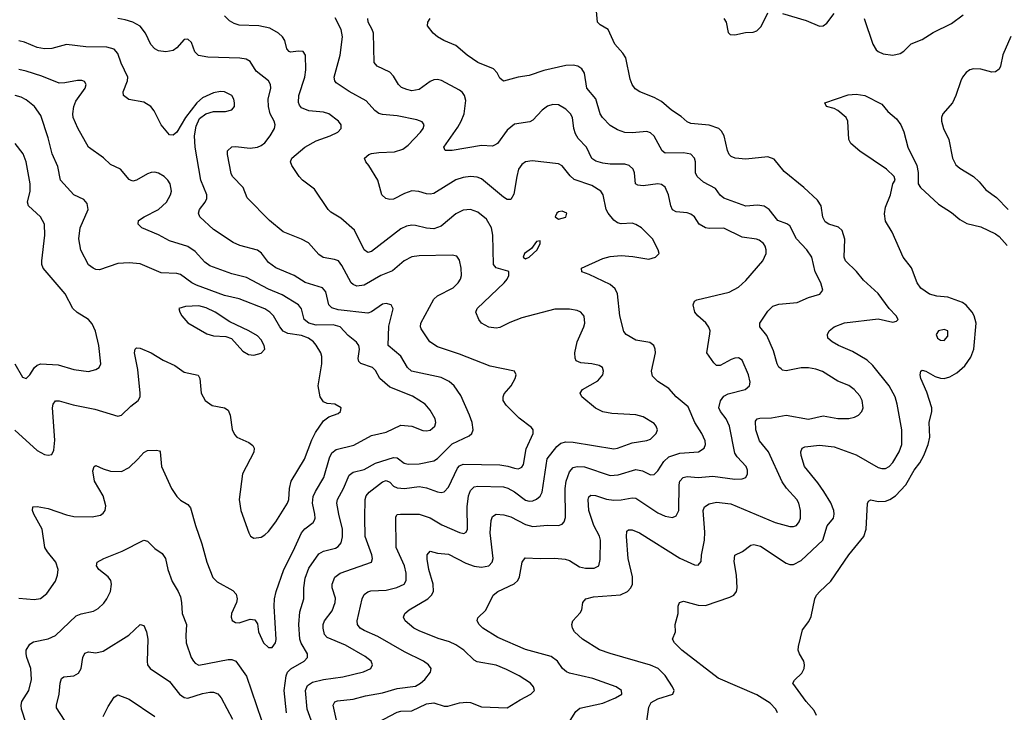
# Model space of a CAD drawing. Header units: inches. Extents: x 990586 to 1117858, y 769490 to 892071.
# Tile 194 of 248: x 1051015 to 1056377, y 871272 to 875043. Entities that reach past the tile are written whole.
import ezdxf

# ---------------------------------------------------------------- set-up
doc = ezdxf.new("R2010")
doc.units = ezdxf.units.IN
doc.header["$MEASUREMENT"] = 0
doc.layers.add('B0857', color=7, linetype='Continuous')

msp = doc.modelspace()

# ---------------------------------------------------------------- linework, layer by layer
at = {"layer": 'B0857', "color": 6}
for points, elevation in [([(1055141.7, 871270), (1055133.1, 871290), (1055101.5, 871321.5), (1055030, 871366.9), (1054818.8, 871458.8), (1054621.3, 871610), (1054581.7, 871650), (1054569.9, 871670), (1054586.9, 871710), (1054584.1, 871750), (1054600.2, 871810), (1054600.7, 871850), (1054607.7, 871870), (1054630, 871876.6), (1054710, 871855.3), (1054750, 871853), (1054881.8, 871898.2), (1054904.9, 871910), (1054919.5, 871930), (1054922.5, 871950), (1054918.9, 872018.9), (1054906, 872094), (1054910, 872127.1), (1054952.1, 872147.9), (1054997.6, 872182.4), (1055013.3, 872186.6), (1055050, 872176.7), (1055190, 872083.7), (1055210, 872077.1), (1055230, 872077), (1055270, 872099), (1055389.6, 872210), (1055413.4, 872286.6), (1055446.6, 872330), (1055450.6, 872350), (1055448.1, 872370), (1055432.3, 872412.3), (1055394.6, 872474.6), (1055361.6, 872521.6), (1055288.5, 872610), (1055270.5, 872670), (1055269.7, 872690.3), (1055276.2, 872710), (1055290, 872716.7), (1055370, 872726.6), (1055450, 872717.6), (1055570, 872674), (1055690, 872605.4), (1055710, 872599.3), (1055730, 872599.6), (1055750, 872609.6), (1055770, 872632.9), (1055805.2, 872690), (1055819.9, 872730), (1055818.6, 872810), (1055793.9, 872950), (1055782, 872990), (1055750, 873050), (1055660.6, 873160.6), (1055630, 873189.1), (1055550, 873237.4), (1055473.5, 873270), (1055439.7, 873290), (1055416.7, 873310), (1055414.6, 873330), (1055424.3, 873350), (1055451.4, 873370), (1055506.5, 873393.5), (1055690, 873414.5), (1055770, 873396.8), (1055790, 873400.9), (1055798.3, 873410), (1055787.8, 873430), (1055750, 873471.2), (1055690, 873552.1), (1055610, 873625.2), (1055572.2, 873672.2), (1055512.8, 873730), (1055505.9, 873750), (1055509.1, 873849.1), (1055494.9, 873894.9), (1055473.5, 873913.5), (1055421.3, 873930), (1055402.5, 873942.5), (1055388.8, 873968.8), (1055379, 874030), (1055360.6, 874060.6), (1055285.2, 874130), (1055177.5, 874217.5), (1055123.8, 874283.8), (1055090, 874295.9), (1054970, 874284), (1054911.1, 874290), (1054890, 874298.3), (1054879, 874310), (1054870.1, 874330.1), (1054851, 874411), (1054836.3, 874436.3), (1054822.1, 874450), (1054769.7, 874469.7), (1054670, 874478.9), (1054650, 874486.3), (1054616.6, 874516.6), (1054564.1, 874550), (1054510, 874597.1), (1054470, 874618.9), (1054391.4, 874650), (1054366.9, 874666.9), (1054350.1, 874690.1), (1054338.9, 874718.9), (1054316.1, 874836.1), (1054300.5, 874860.5), (1054255.7, 874910), (1054219.9, 874990), (1054175.6, 875015.6), (1054161.6, 875030), (1054157, 875090)], 2900), ([(1054849.6, 875049.6), (1054862.1, 875030), (1054874.2, 874974.2), (1054883.4, 874963.4), (1054910, 874960.3), (1054967.4, 874972.6), (1055010, 874975.6), (1055030, 874982.9), (1055053.4, 875006.6), (1055090, 875080.2)], 2900), ([(1052602.3, 871230), (1052580.2, 871290), (1052571, 871390), (1052582.1, 871417.9), (1052610, 871435.7), (1052670, 871451.4), (1052774.1, 871465.9), (1052887.9, 871492.1), (1052927.3, 871510), (1052935.6, 871530), (1052928.9, 871550), (1052896.1, 871576.1), (1052790, 871637), (1052690, 871678.5), (1052675, 871695), (1052666.6, 871730), (1052667.2, 871750), (1052674.2, 871770), (1052716.2, 871823.8), (1052733.6, 871870), (1052734.3, 871894.3), (1052716.7, 871950), (1052715.7, 871970), (1052731.3, 872008.7), (1052760.3, 872030), (1052930.7, 872090), (1052935.3, 872110), (1052931.9, 872130), (1052896.9, 872230), (1052893.6, 872333.6), (1052896.7, 872430), (1052901.2, 872450), (1052918, 872470), (1052990, 872527.3), (1053010, 872534.7), (1053030, 872525), (1053050, 872502.6), (1053070, 872494.6), (1053110, 872491.5), (1053190, 872502.2), (1053230, 872493.9), (1053290, 872472.2), (1053310, 872469.5), (1053326.9, 872473.1), (1053350, 872498.2), (1053398.6, 872601.4), (1053410, 872614.8), (1053430, 872623.3), (1053630, 872619.2), (1053672.8, 872612.8), (1053710, 872601.1), (1053730, 872598.1), (1053738.8, 872601.2), (1053750, 872606.3), (1053758.6, 872621.4), (1053773.7, 872706.3), (1053812, 872790), (1053810.9, 872810), (1053802, 872822), (1053734.4, 872874.4), (1053664, 872944), (1053648.6, 872970), (1053647.5, 872990), (1053654.2, 873005.8), (1053691.6, 873050), (1053714, 873090), (1053719.4, 873110), (1053709.4, 873129.4), (1053576.8, 873156.8), (1053410, 873222.2), (1053290, 873262.5), (1053248.5, 873290), (1053200.7, 873360.7), (1053197, 873370), (1053198.6, 873390), (1053270, 873521.8), (1053290, 873539.8), (1053376.1, 873583.9), (1053403.3, 873610), (1053414.9, 873630), (1053420.3, 873650), (1053419.3, 873690), (1053410, 873734.6), (1053394.8, 873754.8), (1053370, 873760.8), (1053190, 873758.2), (1053150, 873752.6), (1053109.4, 873730.6), (1053045, 873675), (1052980.8, 873650), (1052890, 873597.2), (1052850, 873593.1), (1052830, 873600.5), (1052820.6, 873610), (1052770, 873704.1), (1052750.1, 873730.1), (1052730, 873738.2), (1052667.7, 873747.7), (1052644.8, 873764.8), (1052588.4, 873828.4), (1052550, 873848.4), (1052450, 873888.7), (1052374.9, 873950), (1052253.8, 874073.8), (1052232.1, 874130), (1052173.6, 874190), (1052165.8, 874205.8), (1052145.7, 874310), (1052146.5, 874330), (1052170, 874350.7), (1052190, 874352.7), (1052270, 874344.5), (1052310, 874350), (1052330, 874358.7), (1052350, 874372.7), (1052379.6, 874410), (1052402.8, 874450), (1052406, 874470), (1052400.7, 874490), (1052378.6, 874530), (1052369.8, 874569.8), (1052368.7, 874610), (1052382.1, 874670), (1052380.5, 874690), (1052370, 874710.2), (1052302.5, 874762.5), (1052270, 874815.1), (1052247.5, 874827.5), (1052214, 874834), (1052039.7, 874839.7), (1051988.9, 874848.9), (1051968.9, 874868.9), (1051950, 874919.5), (1051930, 874938), (1051910, 874935.5), (1051869.6, 874890.4), (1051850, 874875.1), (1051810, 874867.9), (1051770, 874873), (1051750, 874885.3), (1051728.4, 874908.4), (1051700.3, 874970), (1051670, 875007.8), (1051631.5, 875030), (1051590, 875042.5), (1051550, 875050.2)], 3400), ([(1052740.9, 871230), (1052722.7, 871310), (1052731.4, 871328.6), (1052745.7, 871334.3), (1052830, 871342.9), (1052897.6, 871362.4), (1052990, 871378.3), (1053070, 871402.5), (1053170, 871415), (1053198.3, 871430), (1053221, 871450), (1053252.6, 871490), (1053255.2, 871510), (1053241.2, 871530), (1053213.3, 871550), (1053110, 871601.7), (1052964.9, 871684.9), (1052890, 871718.1), (1052869.5, 871730), (1052854.6, 871750), (1052852.5, 871770), (1052880.2, 871890), (1052890, 871913.4), (1052910, 871928.4), (1052927.3, 871932.7), (1053010, 871937.1), (1053069.1, 871950.9), (1053109.1, 871970), (1053120, 871990), (1053119, 872030), (1053110.4, 872070.4), (1053064.6, 872170), (1053062.8, 872337.2), (1053071.3, 872348.7), (1053088.7, 872351.3), (1053190, 872351.1), (1053250, 872331), (1053313.7, 872293.7), (1053410, 872250.8), (1053434.3, 872245.7), (1053447.2, 872252.8), (1053454.3, 872270), (1053451.7, 872390), (1053459.7, 872450), (1053470, 872478.9), (1053490, 872498.8), (1053510, 872503.8), (1053650, 872499), (1053672.7, 872492.7), (1053710, 872472.5), (1053770, 872426.5), (1053790, 872420.8), (1053810, 872424.2), (1053830, 872432.9), (1053850, 872449.2), (1053859.9, 872470), (1053887.4, 872652.6), (1053940.8, 872719.2), (1053962.8, 872737.2), (1053990, 872744.6), (1054030, 872743.5), (1054250, 872706.9), (1054270, 872710.2), (1054350, 872740.1), (1054430, 872752.1), (1054450, 872759.8), (1054481.9, 872790), (1054487.8, 872810), (1054482, 872830), (1054470, 872844.3), (1054410, 872880.9), (1054370, 872891.3), (1054239, 872899), (1054190, 872907.5), (1054150, 872927.5), (1054076.5, 872990), (1054066.4, 873010), (1054079.8, 873030), (1054162.9, 873077.1), (1054190.2, 873109.8), (1054195, 873130), (1054188.1, 873150), (1054170, 873161.2), (1054130, 873169.6), (1054070, 873174), (1054046.3, 873186.3), (1054039.4, 873199.4), (1054038.1, 873230), (1054050.5, 873290), (1054088.1, 873370), (1054093.1, 873390), (1054089.7, 873429.7), (1054071.3, 873451.3), (1054050, 873460.1), (1054010, 873467.1), (1053930, 873466.2), (1053750, 873419.5), (1053684.7, 873395.3), (1053630, 873367.1), (1053610, 873362.8), (1053570, 873368.7), (1053529, 873390), (1053514.8, 873410), (1053499.5, 873450), (1053506.3, 873470), (1053654, 873610), (1053669.3, 873630), (1053679.3, 873650), (1053679.3, 873659.3), (1053678.8, 873670), (1053673.9, 873673.9), (1053610, 873691.3), (1053595.8, 873710), (1053592, 873870), (1053583.5, 873910), (1053557.2, 873957.2), (1053510, 873996), (1053470, 874009.3), (1053430, 874005.5), (1053390, 873985.4), (1053310, 873919.2), (1053270, 873904.5), (1053230, 873908.5), (1053170, 873922.9), (1053150, 873924.3), (1053121.3, 873918.7), (1053090, 873903.7), (1052930, 873780.4), (1052910, 873776.2), (1052890, 873789.6), (1052837.9, 873897.9), (1052763.3, 873963.3), (1052710, 873994.9), (1052694.2, 874010), (1052619.8, 874119.8), (1052554.9, 874170), (1052536.3, 874190), (1052497, 874250), (1052488.7, 874270), (1052497.3, 874290), (1052568.3, 874350), (1052630, 874384.3), (1052704.8, 874410), (1052747, 874430), (1052766.4, 874450), (1052764.8, 874470), (1052751.1, 874490), (1052698.3, 874530), (1052670, 874540.5), (1052590, 874547.2), (1052550, 874564), (1052538.2, 874578.2), (1052532.5, 874592.5), (1052534.8, 874630), (1052567.1, 874730), (1052573.3, 874770), (1052571.7, 874850), (1052557.8, 874870), (1052532.6, 874872.6), (1052490, 874866.2), (1052481.5, 874870), (1052470, 874883.7), (1052458.3, 874930), (1052446.9, 874950), (1052424.5, 874970), (1052376.6, 874996.6), (1052316.3, 875010), (1052210, 875013.7), (1052182.4, 875022.4), (1052156.9, 875036.9), (1052130, 875064.3)], 3300), ([(1052964, 871216), (1053070, 871273.3), (1053090, 871279), (1053150, 871280.8), (1053230, 871317.8), (1053270, 871322.9), (1053326.2, 871306.2), (1053346.2, 871306.2), (1053410, 871323.5), (1053450, 871327.9), (1053470, 871324.7), (1053530, 871301.6), (1053670, 871295.5), (1053739.7, 871340.3), (1053798.9, 871370), (1053817.7, 871390), (1053813.8, 871410), (1053797.3, 871430), (1053735.7, 871470), (1053665.7, 871505.7), (1053610, 871528.1), (1053506.8, 871546.8), (1053490, 871556.5), (1053433.1, 871610), (1053390, 871638.6), (1053355.4, 871655.4), (1053294, 871674), (1053190, 871714.9), (1053160.4, 871730), (1053113.5, 871770), (1053105.5, 871790), (1053112.7, 871810), (1053135.6, 871830), (1053238.2, 871890), (1053258, 871910), (1053267.6, 871930), (1053266.3, 871970), (1053243.4, 872050), (1053233.3, 872106.7), (1053234.1, 872130), (1053250, 872149.1), (1053290, 872138.9), (1053350, 872132.5), (1053444.7, 872084.7), (1053490, 872068.5), (1053530, 872061.5), (1053569.9, 872070), (1053588.4, 872090), (1053593.1, 872110), (1053577.9, 872250), (1053583.3, 872316.7), (1053590, 872338.2), (1053610, 872351), (1053652.1, 872347.9), (1053690, 872336.2), (1053770, 872294.1), (1053810, 872283.3), (1053890, 872290.7), (1053950, 872288.7), (1053970, 872296.3), (1053980.8, 872310), (1053986.6, 872333.4), (1053986, 872490), (1053990.2, 872530), (1054010, 872581.2), (1054030, 872604.1), (1054050, 872611), (1054090, 872608.1), (1054230, 872562.3), (1054274.9, 872565.1), (1054370, 872593.7), (1054406.1, 872586.1), (1054450, 872564.9), (1054470, 872567.2), (1054490, 872587.1), (1054522.3, 872637.7), (1054550, 872663.3), (1054610, 872683.6), (1054711.9, 872690), (1054742.6, 872710), (1054749.5, 872730), (1054747.9, 872750), (1054730, 872789.2), (1054691.1, 872850), (1054655.6, 872935.6), (1054590, 872989.7), (1054550, 873035.9), (1054490, 873073.1), (1054462.1, 873102.1), (1054455.9, 873130), (1054478, 873230), (1054476.5, 873250), (1054468.5, 873268.5), (1054445.8, 873285.8), (1054370, 873298.4), (1054318.3, 873330), (1054305.6, 873345.6), (1054282.8, 873430), (1054270.8, 873550), (1054258, 873578), (1054230, 873601.7), (1054116.2, 873656.2), (1054076.2, 873670), (1054075.3, 873690), (1054190, 873742.3), (1054230, 873754.2), (1054290, 873758.8), (1054353.5, 873753.5), (1054441.5, 873738.5), (1054477.7, 873750), (1054496.9, 873770), (1054492.4, 873790), (1054461, 873850), (1054401.7, 873910), (1054370, 873928.6), (1054350, 873934.6), (1054290, 873931.7), (1054270, 873936.7), (1054250, 873951.1), (1054219.2, 873990), (1054209.4, 874009.4), (1054193.4, 874090), (1054180.7, 874110), (1054130, 874139.7), (1054034, 874174), (1054013, 874193), (1053970, 874247.4), (1053950, 874257.6), (1053804.9, 874275.1), (1053770, 874268.5), (1053750, 874255), (1053732.2, 874230), (1053721.4, 874190), (1053706.7, 874093.3), (1053690, 874065), (1053670, 874064.6), (1053650, 874077.2), (1053530, 874176.3), (1053506.3, 874186.3), (1053470, 874189.8), (1053430, 874183.4), (1053389.5, 874170.5), (1053270, 874097.5), (1053250, 874092.9), (1053230, 874094.8), (1053188.2, 874108.2), (1053150, 874110.7), (1053110, 874097.5), (1053050, 874065.5), (1053030, 874063.6), (1053009, 874069), (1052986.6, 874090), (1052965.3, 874170), (1052916.8, 874250), (1052899, 874270), (1052893.2, 874290), (1052915.8, 874310), (1052930, 874314.2), (1052970, 874320.8), (1053055.9, 874324.1), (1053101.2, 874338.8), (1053130, 874359.5), (1053198.1, 874430), (1053211.7, 874450), (1053216.9, 874470), (1053206.6, 874486.6), (1053177.3, 874497.3), (1053070, 874519.3), (1052990, 874527.2), (1052970, 874533.1), (1052948.2, 874548.2), (1052901.9, 874601.9), (1052810, 874651.9), (1052738.7, 874698.7), (1052730.5, 874710), (1052726.9, 874730), (1052760.6, 874850), (1052773.4, 874950), (1052766.3, 874990), (1052732.6, 875052.6)], 3200), ([(1054012.1, 871227.9), (1054043.7, 871276.3), (1054065.9, 871294.1), (1054190, 871322.4), (1054259, 871350), (1054293.3, 871370), (1054292.7, 871390), (1054262.8, 871410), (1054136.7, 871456.7), (1054010, 871484.5), (1053992.1, 871492.1), (1053971.3, 871511.3), (1053943.3, 871550), (1053910, 871575.6), (1053770, 871614.8), (1053619.5, 871679.5), (1053536.4, 871730), (1053516.3, 871750), (1053506.2, 871770), (1053510, 871787), (1053552.6, 871827.4), (1053592.6, 871910), (1053618.9, 871930), (1053707.9, 871972.1), (1053727.5, 871990), (1053736.2, 872010), (1053751.1, 872088.9), (1053766.8, 872113.2), (1053848.9, 872108.9), (1053930, 872111.5), (1053985.9, 872105.9), (1054010, 872098), (1054064.3, 872064.3), (1054096.1, 872056.1), (1054143, 872057), (1054168.8, 872070), (1054176, 872104), (1054177.8, 872210), (1054171.7, 872231.7), (1054141.3, 872290), (1054115.1, 872370), (1054110.1, 872429.9), (1054114.2, 872445.8), (1054125.2, 872454.8), (1054150, 872451.8), (1054210, 872431.9), (1054250, 872427.8), (1054290, 872428.2), (1054350, 872440.1), (1054370, 872437.8), (1054490, 872357.5), (1054530, 872339.4), (1054570, 872333.2), (1054590, 872341.6), (1054605.2, 872370), (1054606.1, 872510), (1054610, 872530.4), (1054628.6, 872551.4), (1054650, 872556), (1054710.7, 872550.7), (1054790, 872557.5), (1054910, 872540.9), (1054950, 872543.4), (1054970, 872550.7), (1054979.4, 872570), (1054978.2, 872590), (1054970.6, 872610), (1054922.3, 872662.3), (1054910, 872683.4), (1054880.5, 872830), (1054861.9, 872870), (1054832.3, 872910), (1054822.9, 872930), (1054831.7, 872968.3), (1054850, 872994), (1054873.3, 873006.7), (1054966.8, 873030), (1054989.3, 873050), (1054992.7, 873070), (1054984.8, 873110), (1054950.1, 873190.1), (1054930, 873201.9), (1054910, 873200.5), (1054890, 873192.5), (1054830, 873159.9), (1054810, 873159.9), (1054794.4, 873174.4), (1054756.3, 873230), (1054773, 873333), (1054774.4, 873350), (1054768.9, 873368.9), (1054752, 873392), (1054707.3, 873430), (1054691.1, 873450), (1054683.2, 873490), (1054689.2, 873510), (1054702.1, 873517.9), (1054879.5, 873560.5), (1054930, 873586), (1054970, 873623.8), (1055062.1, 873730), (1055080.8, 873770), (1055081.1, 873790), (1055075.5, 873810), (1055065.2, 873825.2), (1055042.8, 873842.8), (1055028.4, 873848.4), (1054950, 873858.3), (1054850, 873908.4), (1054770, 873906.4), (1054749.7, 873909.7), (1054716.2, 873930), (1054689.2, 873969.2), (1054670, 873983.6), (1054650, 873990.7), (1054590, 873997.9), (1054570, 874008.6), (1054560.4, 874030), (1054547.5, 874090), (1054530, 874130.7), (1054510, 874145.2), (1054490, 874149), (1054410, 874139.1), (1054381.6, 874141.6), (1054369.3, 874150), (1054363.6, 874210), (1054356.8, 874230), (1054333.9, 874250), (1054310, 874255.9), (1054230, 874256.3), (1054190, 874261.6), (1054152.8, 874272.8), (1054130, 874287), (1054101, 874350), (1054057.2, 874397.2), (1054042.2, 874422.2), (1054033, 874450), (1054025, 874510), (1054014.9, 874530), (1053990, 874555.8), (1053950, 874579.1), (1053918.3, 874581.7), (1053890, 874573.2), (1053859.4, 874550), (1053810, 874496), (1053792.3, 874487.7), (1053710, 874475), (1053670, 874441.2), (1053616.2, 874370), (1053600.8, 874359.2), (1053590, 874355.2), (1053530, 874357.4), (1053370.5, 874330.5), (1053331.9, 874331.9), (1053324.8, 874350), (1053401.6, 874458.4), (1053419.9, 874490), (1053435.3, 874530), (1053443.8, 874603.8), (1053437.3, 874630), (1053426.4, 874646.4), (1053410, 874659.8), (1053311.9, 874711.9), (1053290, 874717.8), (1053270, 874716), (1053250, 874707), (1053190, 874662.6), (1053150, 874656.4), (1053122.4, 874662.4), (1053094.6, 874674.6), (1053077.1, 874690), (1053050, 874735.2), (1053030, 874757.8), (1052961.7, 874790), (1052945.2, 874810), (1052940.8, 874970), (1052934.6, 874990), (1052912.1, 875030), (1052910.5, 875050)], 3100), ([(1054430, 871224.5), (1054440.5, 871299.5), (1054453.9, 871326.1), (1054490, 871346.2), (1054571.1, 871370), (1054578.9, 871390), (1054569.3, 871410), (1054530, 871472.1), (1054491.3, 871511.3), (1054450, 871528.1), (1054231.4, 871591.4), (1054172.9, 871612.9), (1054080.1, 871670), (1054036.4, 871710), (1054025, 871730), (1054021.2, 871750), (1054028.1, 871770), (1054066.9, 871813.1), (1054075.5, 871830), (1054081.2, 871870), (1054098.4, 871890), (1054139.1, 871900.9), (1054287.7, 871912.3), (1054324.4, 871930), (1054343.6, 871950), (1054351.8, 871970), (1054352.7, 872010), (1054328.5, 872110), (1054319.2, 872230), (1054321.9, 872258.1), (1054330, 872265.5), (1054350, 872265), (1054390, 872249.4), (1054610, 872111.6), (1054690, 872075.7), (1054710, 872072.3), (1054726, 872094), (1054728.1, 872128.1), (1054744.8, 872210), (1054746.3, 872253.7), (1054737, 872370), (1054744.7, 872390), (1054770, 872406.4), (1054810, 872416), (1054887.2, 872407.2), (1055130, 872306), (1055210, 872284), (1055230, 872283.5), (1055244.8, 872290), (1055260.7, 872310), (1055266.7, 872330), (1055267.9, 872370), (1055258, 872410), (1055246.4, 872430), (1055191.9, 872491.9), (1055167, 872527), (1055092.5, 872690), (1055043.7, 872750), (1055023.2, 872810), (1055022.8, 872857.2), (1055030.4, 872869.6), (1055045.7, 872874.3), (1055110, 872876.2), (1055190, 872889.7), (1055310, 872867.4), (1055390, 872886.3), (1055470, 872871.1), (1055530, 872871.1), (1055561.8, 872878.2), (1055583.3, 872890), (1055600.8, 872910), (1055607.8, 872930), (1055603, 872970), (1055590, 872995.3), (1055560.1, 873030), (1055530.6, 873050.6), (1055470, 873075), (1055387.4, 873127.4), (1055350, 873140.5), (1055310, 873147.2), (1055270, 873146.9), (1055190, 873131.8), (1055170, 873135.4), (1055161.5, 873141.5), (1055150, 873151.6), (1055140.7, 873170), (1055119.9, 873239.9), (1055083.6, 873323.6), (1055046, 873370), (1055045.2, 873390), (1055090, 873456.6), (1055115.9, 873484.1), (1055150, 873494.5), (1055250, 873503.2), (1055310, 873530.3), (1055371.9, 873548.1), (1055389.2, 873570), (1055377.2, 873610), (1055346.8, 873670), (1055328.4, 873750), (1055301.6, 873790), (1055245.3, 873850), (1055210, 873920.1), (1055192.4, 873932.4), (1055143.4, 873950), (1055096.6, 874010), (1055070, 874028.4), (1055033.1, 874033.1), (1054970, 874028.4), (1054850, 874071.2), (1054830, 874088.3), (1054803.9, 874123.9), (1054738.8, 874158.8), (1054704.6, 874190), (1054695, 874210), (1054694.6, 874270), (1054690, 874289.2), (1054670.7, 874310.7), (1054630, 874318.4), (1054530, 874316.8), (1054514.2, 874330), (1054470, 874408.7), (1054450, 874427), (1054430, 874434.4), (1054350, 874427), (1054310, 874429.2), (1054270, 874443.1), (1054230, 874467.1), (1054188.6, 874510), (1054176.3, 874530), (1054152.5, 874612.6), (1054103.5, 874670), (1054090, 874752.7), (1054075.6, 874775.6), (1054055.3, 874790), (1054030, 874796.4), (1053990, 874793.1), (1053870, 874766.3), (1053790, 874739.3), (1053730.2, 874729.8), (1053650, 874709.4), (1053630, 874724.2), (1053614.7, 874754.7), (1053595.9, 874775.9), (1053509.1, 874810), (1053451, 874850), (1053390, 874903.5), (1053325.2, 874930), (1053290.5, 874950), (1053266.6, 874970), (1053236.6, 875010), (1053237.6, 875030), (1053250.2, 875050)], 3000), ([(1055170, 875077), (1055299, 875039), (1055370, 875007.6), (1055390, 875009.8), (1055410, 875023.6), (1055450, 875077.1)], 2900), ([(1055614.6, 875050), (1055661.8, 874910), (1055680, 874880), (1055690.2, 874870.2), (1055717.5, 874857.5), (1055770, 874850.3), (1055810, 874859), (1055830, 874871.2), (1055870, 874912.5), (1055930, 874936), (1055990, 874973.6), (1056090, 875023), (1056152.7, 875070)], 2900), ([(1052467, 871270), (1052455.1, 871390), (1052465.6, 871470), (1052474, 871490), (1052490.5, 871509.5), (1052563.8, 871550), (1052582.3, 871570), (1052581.6, 871590), (1052548.5, 871648.5), (1052541.2, 871670), (1052534.5, 871750), (1052540.5, 871819.5), (1052562.8, 871890), (1052561.8, 871950), (1052570, 872002.5), (1052590, 872056.4), (1052644.3, 872135.7), (1052670, 872150.2), (1052734.9, 872165.1), (1052750, 872174.2), (1052765.2, 872194.8), (1052772.9, 872227.1), (1052773.5, 872270), (1052752.4, 872350), (1052742.5, 872410), (1052745.9, 872430), (1052778.3, 872490), (1052810, 872563.5), (1052830, 872579.3), (1052890, 872594.7), (1052952.3, 872627.7), (1053050, 872659.4), (1053070, 872657.5), (1053108, 872628), (1053130, 872623.1), (1053190, 872625.6), (1053270, 872641.6), (1053290, 872653.7), (1053370, 872733.7), (1053463.5, 872776.5), (1053477.6, 872790), (1053484.3, 872810), (1053478.5, 872850), (1053465.1, 872890), (1053417.2, 872997.2), (1053381.7, 873050), (1053353.8, 873073.8), (1053310, 873095.3), (1053147.8, 873130), (1053126, 873150), (1053090.8, 873210.8), (1053022.3, 873270), (1053025.9, 873374.1), (1053049.6, 873469.6), (1053038, 873490), (1053010, 873497.8), (1052990, 873493.8), (1052930, 873452.6), (1052910, 873445.5), (1052750, 873463), (1052714.4, 873474.4), (1052698.4, 873490), (1052682.1, 873562.1), (1052663.2, 873583.2), (1052570, 873611.7), (1052509.9, 873649.9), (1052410, 873691.7), (1052370, 873720.6), (1052331.1, 873771.1), (1052310, 873787.5), (1052213.2, 873813.2), (1052176.6, 873830), (1052070, 873900.1), (1051996.1, 873970), (1051989.4, 873990), (1051994.8, 874010), (1052025, 874050), (1052034.2, 874070), (1052034.7, 874090), (1052001.4, 874170), (1051969.8, 874350), (1051967.5, 874410), (1051976.7, 874463.3), (1051994.6, 874505.4), (1052028.9, 874531.1), (1052070, 874543.2), (1052135.9, 874544.1), (1052170, 874551.6), (1052183.8, 874570), (1052185.4, 874590), (1052180.9, 874610), (1052169.9, 874630), (1052130.8, 874650), (1052108.5, 874651.5), (1052070, 874644.8), (1052010, 874617), (1051979.9, 874590), (1051917.6, 874510), (1051870, 874431), (1051850, 874414.5), (1051830, 874416.9), (1051784.4, 874470), (1051746.5, 874546.5), (1051728.8, 874570), (1051690, 874594.5), (1051609.1, 874609.1), (1051579.9, 874630), (1051577.7, 874650), (1051602.7, 874710), (1051603.1, 874730), (1051566.8, 874806.8), (1051550, 874859.9), (1051530, 874882.4), (1051490, 874893.5), (1051375, 874895), (1051270, 874908.3), (1051190, 874885.7), (1051150, 874884.3), (1051110, 874892.1), (1051040.8, 874920.8), (1051010, 874928.3)], 3500), ([(1056412.1, 874952.1), (1056369, 874851), (1056357.3, 874790), (1056350, 874774.1), (1056330, 874759.1), (1056310, 874758.3), (1056250, 874774.4), (1056210, 874775.5), (1056190, 874769.9), (1056170, 874755.1), (1056150.1, 874730), (1056140.7, 874710), (1056113.9, 874630), (1056095.2, 874590), (1056042.6, 874530), (1056036.1, 874510), (1056035.8, 874490), (1056045.6, 874450), (1056074.3, 874390), (1056094.8, 874290), (1056113.6, 874253.6), (1056135, 874235), (1056210, 874189.4), (1056240.7, 874160.7), (1056276.2, 874116.2), (1056335.5, 874075.5), (1056397.9, 874010)], 2900), ([(1051010, 871893.7), (1051094.3, 871885.7), (1051128.2, 871891.8), (1051161.6, 871918.4), (1051210, 871986.3), (1051221.2, 872018.8), (1051223.8, 872050), (1051212.3, 872090), (1051165.2, 872145.2), (1051151.9, 872170), (1051137.9, 872270), (1051092, 872350), (1051084.3, 872370), (1051086.3, 872390), (1051110, 872393.3), (1051170, 872382.2), (1051270, 872346.8), (1051310, 872338.9), (1051410, 872335.9), (1051454.1, 872345.9), (1051470, 872356), (1051480.8, 872370), (1051484, 872396), (1051470, 872450.7), (1051422.3, 872530), (1051413.1, 872586.9), (1051420.8, 872610), (1051430, 872616.2), (1051470, 872597), (1051510, 872585.4), (1051570, 872584), (1051610, 872604.3), (1051658.5, 872650), (1051690, 872687.3), (1051710, 872698.3), (1051759.5, 872699.5), (1051775.7, 872695.7), (1051780.3, 872690), (1051787.4, 872610), (1051841.7, 872490), (1051870, 872446.7), (1051890, 872427.8), (1051930, 872403.8), (1051944.6, 872384.6), (1051971.3, 872290), (1052007.4, 872190), (1052034.2, 872090), (1052066.7, 872006.7), (1052090, 871982), (1052175.5, 871935.5), (1052194.5, 871914.5), (1052198.9, 871890), (1052194.6, 871870), (1052168.6, 871810), (1052166.6, 871790), (1052171.2, 871771.2), (1052190, 871760.3), (1052210, 871760.1), (1052270, 871779.2), (1052295.5, 871775.5), (1052310, 871754.2), (1052314.9, 871710), (1052342.4, 871650), (1052370, 871624.7), (1052390, 871625.1), (1052408.6, 871650), (1052410.8, 871669.2), (1052401, 871850), (1052402.5, 871890), (1052412, 871930), (1052454, 872050), (1052505, 872150), (1052549.3, 872250), (1052568.3, 872271.7), (1052613.8, 872306.2), (1052621.2, 872318.8), (1052624.7, 872330), (1052622.4, 872350), (1052608.7, 872410), (1052613.6, 872446.4), (1052625.3, 872474.7), (1052671.9, 872550), (1052702.8, 872657.2), (1052715.3, 872684.7), (1052737.9, 872702.1), (1052833.7, 872726.3), (1052930, 872779), (1053010, 872797.3), (1053090, 872834.7), (1053150, 872830.5), (1053210, 872806.1), (1053230, 872803.8), (1053250, 872808.4), (1053275.7, 872830), (1053281.9, 872850), (1053277.2, 872870), (1053250, 872917.4), (1053222.2, 872950), (1053153.6, 872993.6), (1053030, 873042.5), (1052976.2, 873090), (1052952.6, 873132.6), (1052936.6, 873150), (1052871.8, 873171.8), (1052861.7, 873181.7), (1052857.6, 873197.6), (1052865, 873250), (1052862, 873270), (1052848.2, 873288.2), (1052803.8, 873323.8), (1052760, 873370), (1052722.1, 873382.1), (1052630, 873380.5), (1052589.3, 873390), (1052564.2, 873410), (1052549.1, 873469.1), (1052532.5, 873490), (1052444.9, 873544.9), (1052370, 873576.2), (1052250, 873639.1), (1052170, 873658.7), (1052050, 873703.6), (1052022.7, 873722.7), (1051970, 873780.7), (1051930, 873809.2), (1051830, 873838.9), (1051770, 873872.2), (1051680.2, 873910), (1051670, 873919.1), (1051659.4, 873930), (1051661.6, 873950), (1051691.7, 873970), (1051770.6, 874009.4), (1051814.2, 874050), (1051835.9, 874090), (1051840.9, 874110), (1051833.4, 874150), (1051821.4, 874170), (1051801.3, 874190), (1051770, 874208), (1051750, 874212.8), (1051730, 874212.1), (1051710, 874204.8), (1051650, 874168.8), (1051630, 874164.9), (1051617.8, 874170), (1051610, 874173.7), (1051563.8, 874230), (1051510, 874254.5), (1051470.2, 874290.2), (1051390, 874349.5), (1051332.1, 874452.1), (1051306.7, 874510), (1051303.4, 874530), (1051309.1, 874570), (1051320.5, 874599.5), (1051371.1, 874670), (1051376.5, 874690), (1051366.9, 874706.9), (1051352.2, 874712.2), (1051330, 874712.3), (1051260.8, 874699.2), (1051230, 874698.5), (1051135.8, 874735.8), (1051050, 874763.2), (1051010, 874771.3)], 3600), ([(1050988.5, 872808.5), (1051110, 872697.2), (1051150, 872675.9), (1051170, 872671.7), (1051190, 872675.3), (1051201, 872699), (1051205.8, 872754.2), (1051194.1, 872930), (1051197.5, 872950), (1051210, 872967.5), (1051230, 872967.5), (1051306.6, 872946.6), (1051423.4, 872923.4), (1051550, 872883.7), (1051570, 872890.1), (1051620.7, 872939.3), (1051659.9, 872970), (1051669.9, 872990), (1051671.3, 873010), (1051657.9, 873137.9), (1051640.6, 873230), (1051644.3, 873250), (1051650, 873257.1), (1051670, 873255.1), (1051730, 873228.8), (1051795.2, 873190), (1051859.9, 873159.9), (1051910, 873124.1), (1051987.5, 873107.5), (1051996.3, 873090), (1052002.8, 873010), (1052024.6, 872970), (1052063, 872943), (1052130, 872930.3), (1052150, 872917.7), (1052161.8, 872890), (1052172.2, 872812.2), (1052183.9, 872783.9), (1052196.8, 872770), (1052261.9, 872741.9), (1052284.3, 872724.3), (1052291.2, 872710), (1052289.2, 872689.2), (1052228.2, 872570), (1052210.7, 872430), (1052219.5, 872370), (1052262, 872250), (1052271.6, 872231.6), (1052290, 872221.1), (1052330, 872226.1), (1052350, 872237.9), (1052370, 872256.1), (1052410, 872308.5), (1052472.4, 872410), (1052479.7, 872430), (1052484.6, 872490), (1052493.9, 872530), (1052565.5, 872650), (1052604.9, 872755.1), (1052624.9, 872795.1), (1052670, 872858.2), (1052699.2, 872880.8), (1052750, 872899.8), (1052762, 872910), (1052765.5, 872930), (1052731.3, 872950), (1052690, 872954.2), (1052670, 872962.8), (1052651.4, 872990), (1052640.1, 873050), (1052660.1, 873170), (1052660.9, 873210), (1052655, 873230), (1052630, 873271.1), (1052614.7, 873290), (1052587.8, 873310), (1052550, 873323.2), (1052474.8, 873334.8), (1052450, 873347.6), (1052431.3, 873370), (1052396.5, 873430), (1052377.9, 873450), (1052350, 873468.3), (1052210, 873523.9), (1052130, 873541.4), (1051976.9, 873596.9), (1051951.4, 873610), (1051890, 873656.2), (1051870, 873661.7), (1051785.7, 873665.7), (1051670, 873714), (1051610, 873719), (1051550, 873715), (1051450, 873681.9), (1051430, 873682.8), (1051414.1, 873690), (1051390, 873709.2), (1051348, 873788), (1051336.3, 873850), (1051344.1, 873910), (1051387.1, 874010), (1051382.5, 874042.5), (1051364.2, 874064.2), (1051310, 874090), (1051236.9, 874170), (1051223, 874243), (1051192, 874312), (1051170, 874399.1), (1051130, 874522), (1051095.8, 874570), (1051050, 874606.8), (1051021.8, 874621.8), (1050990, 874630.8)], 3700), ([(1055354.4, 871254.4), (1055341.8, 871281.8), (1055299, 871330), (1055226.2, 871430), (1055233.7, 871446.3), (1055274.4, 871485.6), (1055286.8, 871510), (1055289.8, 871530), (1055285.7, 871550), (1055261.4, 871590), (1055254.9, 871610), (1055257.2, 871630), (1055278.1, 871721.9), (1055313.2, 871766.8), (1055325.5, 871794.5), (1055346, 871890), (1055355, 871910), (1055372.9, 871930), (1055433.2, 871986.8), (1055530, 872129), (1055613.1, 872230), (1055624.4, 872270), (1055631.7, 872408.3), (1055637.8, 872422.2), (1055650, 872428.1), (1055690, 872419), (1055730, 872421.2), (1055754.7, 872430), (1055784.8, 872450), (1055840.2, 872510), (1055885.8, 872590), (1055917.3, 872630), (1055939.6, 872670), (1055961.7, 872730), (1055970.9, 872770), (1055967.5, 872850), (1055981.7, 872910), (1055982.1, 872930), (1055954.9, 873014.9), (1055923.1, 873090), (1055918.2, 873110), (1055922.5, 873130), (1055930, 873134.3), (1055950, 873129.1), (1056000.6, 873100.6), (1056030, 873090.9), (1056050, 873090.3), (1056080.9, 873099.1), (1056119.2, 873120.8), (1056161.4, 873158.6), (1056194.3, 873205.7), (1056211.3, 873250), (1056223.2, 873390), (1056213.2, 873430), (1056201.8, 873450), (1056170, 873488.6), (1056150, 873503.3), (1056070, 873531.8), (1056010, 873538.6), (1055970, 873549.3), (1055922.2, 873582.2), (1055902.3, 873610), (1055872.1, 873692.1), (1055827.3, 873750), (1055765.7, 873885.7), (1055730, 873947.1), (1055725.6, 873985.6), (1055730, 874023), (1055757.5, 874090), (1055770.8, 874149.2), (1055782, 874170), (1055776.9, 874190), (1055735.1, 874230), (1055590, 874326.7), (1055541, 874370), (1055530.8, 874390), (1055525.4, 874490), (1055515.3, 874510), (1055470, 874549.7), (1055450, 874560.5), (1055409, 874570), (1055399, 874590), (1055526.6, 874633.4), (1055570, 874638), (1055618.3, 874630), (1055710, 874582.7), (1055743.7, 874543.7), (1055790, 874502.6), (1055814, 874470), (1055830, 874433.4), (1055852.5, 874350), (1055901.5, 874250), (1055908.2, 874211.8), (1055908.9, 874150), (1055921.6, 874130), (1056019.1, 874039.1), (1056090, 873993.2), (1056134.8, 873954.8), (1056173.9, 873933.9), (1056250, 873914.8), (1056330, 873876.7), (1056350, 873863.6), (1056393.4, 873813.4)], 2800), ([(1050988.8, 873170), (1051030, 873096.2), (1051050, 873089.3), (1051070, 873109.3), (1051095.3, 873150), (1051110, 873162.3), (1051130, 873168.9), (1051224.2, 873164.2), (1051310, 873138.5), (1051390, 873127), (1051430, 873137.9), (1051446.9, 873150), (1051456.9, 873170), (1051446.3, 873270), (1051428, 873348), (1051410, 873387.5), (1051389.1, 873410), (1051328.1, 873448.1), (1051303.7, 873470), (1051262.1, 873550), (1051141.7, 873690), (1051135.5, 873710), (1051135.7, 873730), (1051151, 873870), (1051149.3, 873930), (1051127.4, 873970), (1051062, 874030), (1051056.9, 874050), (1051071.3, 874110), (1051072.5, 874150), (1051049.8, 874270), (1051032.9, 874312.9), (1050990.5, 874370)], 3800), ([(1051050.7, 871210.7), (1051024.2, 871290), (1051022.4, 871310), (1051027, 871330), (1051064.5, 871390), (1051078.8, 871450), (1051075.8, 871510), (1051053.5, 871570), (1051049, 871590), (1051050.8, 871610), (1051070, 871642.2), (1051090, 871656.1), (1051170, 871672.9), (1051210, 871690), (1051321.8, 871798.2), (1051350, 871808.8), (1051417, 871823), (1051442.2, 871837.8), (1051473.2, 871866.8), (1051490, 871890.6), (1051508.4, 871930), (1051515.4, 871970), (1051511.3, 871990), (1051497.1, 872010), (1051446.2, 872050), (1051433.7, 872070), (1051436.7, 872090), (1051472.9, 872110), (1051571.9, 872150), (1051690, 872209), (1051710, 872204.4), (1051750, 872164.8), (1051790, 872137.3), (1051807.9, 872110), (1051821.4, 872050), (1051844.2, 871984.2), (1051877.2, 871930), (1051890, 871900.2), (1051896.2, 871870), (1051899.2, 871810), (1051923.3, 871750), (1051919.2, 871690), (1051922.2, 871650), (1051949.4, 871570), (1051960.6, 871550), (1051970, 871538.8), (1051990, 871529.1), (1052150, 871558.9), (1052170, 871559.4), (1052191, 871551.1), (1052250, 871468.9), (1052331.6, 871230)], 3500), ([(1051258, 871230), (1051215.5, 871295.5), (1051214.3, 871310), (1051229.7, 871370.3), (1051234.3, 871430), (1051243, 871457), (1051254.3, 871465.7), (1051310, 871471.3), (1051334.6, 871485.4), (1051350.1, 871509.9), (1051358, 871570), (1051370, 871593.2), (1051390, 871601.3), (1051430, 871596.2), (1051470, 871605.4), (1051608.7, 871691.3), (1051670, 871750.1), (1051690, 871744.7), (1051705.2, 871710), (1051712.1, 871670), (1051708.2, 871548.2), (1051711.3, 871530), (1051725.7, 871510), (1051830, 871440.4), (1051884.2, 871370), (1051910, 871353.3), (1051930, 871349.5), (1052010, 871375.1), (1052050, 871381.3), (1052070, 871381.6), (1052093.3, 871373.3), (1052111.7, 871351.7), (1052174.5, 871234.5)], 3400), ([(1051468.7, 871250), (1051496.3, 871303.7), (1051530, 871354.4), (1051550, 871367), (1051610, 871344.1), (1051749.8, 871249.8)], 3300)]:
    msp.add_lwpolyline(points, dxfattribs=dict(at, elevation=elevation))
for points, elevation in [([(1053970, 873999.9), (1053950, 873996.9), (1053939.8, 873990), (1053931.2, 873970), (1053950, 873956.6), (1053990, 873968.7), (1053994.2, 873990)], 3300), ([(1053850, 873839), (1053830, 873835.8), (1053801.7, 873798.3), (1053763.7, 873770), (1053756.5, 873750), (1053770, 873741.4), (1053790, 873749.6), (1053832.6, 873790), (1053850, 873824)], 3300), ([(1051990, 873484.4), (1051917.8, 873482.2), (1051881.8, 873470), (1051886.1, 873450), (1051897.1, 873430), (1051930, 873392.3), (1052033.1, 873333.2), (1052070, 873321), (1052137.9, 873317.9), (1052168.1, 873308.1), (1052230, 873238.7), (1052260.1, 873220.1), (1052290, 873215.9), (1052330, 873227.1), (1052350.2, 873249.8), (1052346.4, 873270), (1052330, 873299.5), (1052310, 873321.3), (1052262.9, 873350), (1052158.3, 873398.4), (1052080.1, 873450), (1052030, 873473.6)], 3800), ([(1056050, 873357.1), (1056019.4, 873350), (1056005.5, 873330), (1056014, 873310), (1056030, 873297.6), (1056050, 873296.1), (1056070, 873319.3), (1056069.1, 873349.1)], 2900)]:
    msp.add_lwpolyline(points, close=True, dxfattribs=dict(at, elevation=elevation))

doc.saveas('drawing.dxf')
